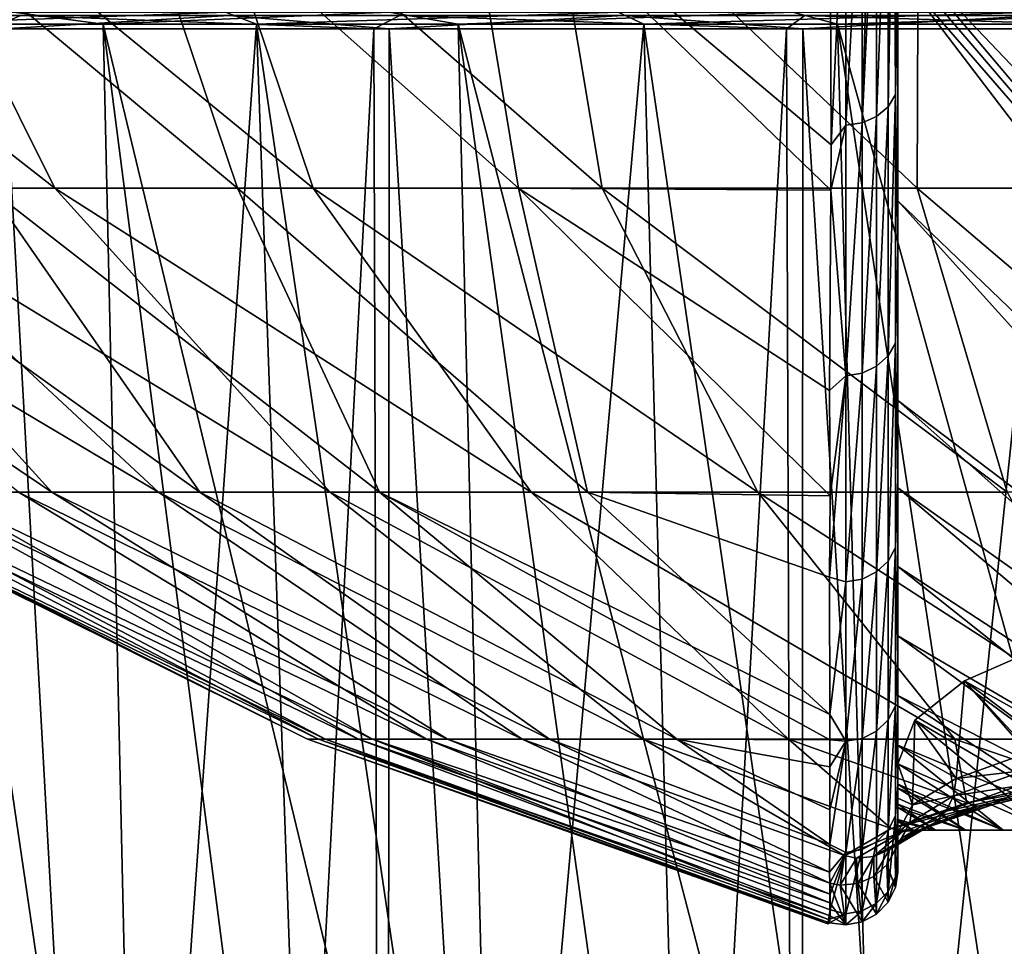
# Model space of a CAD drawing. Header units: metres. Extents: x -134 to 34, y -216 to -20.
# Tile 37 of 72: x -11.94 to -6.4, y -69.06 to -63.85. Entities that reach past the tile are written whole.
import ezdxf

# ---------------------------------------------------------------- set-up
doc = ezdxf.new("R2010")
doc.units = ezdxf.units.M
doc.layers.add('solid_ORA_A175_SW0003', color=7, linetype='CONTINUOUS')

msp = doc.modelspace()

# ---------------------------------------------------------------- linework, layer by layer
at = {"layer": 'solid_ORA_A175_SW0003'}
for points in [[(-7.0237, -62.655807, 16.482546), (-7.055512, -62.702789, 16.515497), (-7.055495, -64.33699, 14.396692)], [(-7.055495, -64.33699, 14.396692), (-7.014197, -64.268974, 14.349749), (-7.0237, -62.655807, 16.482546)], [(-7.0237, -62.655807, 16.482546), (-7.014197, -64.268974, 14.349749), (-7.010749, -63.421246, 15.487298)], [(-7.120139, -62.753742, 16.557852), (-7.119978, -64.391426, 14.434272), (-7.055512, -62.702789, 16.515497)], [(-7.119978, -64.391426, 14.434272), (-7.055495, -64.33699, 14.396692), (-7.055512, -62.702789, 16.515497)], [(-14.307059, -62.789284, -11.173429), (-11.741723, -64.794548, -10.499336), (-12.998769, -64.794548, -8.896543)], [(-14.307059, -62.789284, -11.173429), (-12.741817, -62.789284, -12.929426), (-11.741723, -64.794548, -10.499336)], [(-13.121847, -62.789284, 12.551381), (-12.11509, -64.794548, 10.074076), (-10.714491, -64.794548, 11.553072)], [(-11.389421, -62.789284, 14.142608), (-13.121847, -62.789284, 12.551381), (-10.714491, -64.794548, 11.553072)], [(-12.741817, -62.789284, -12.929426), (-10.288382, -64.794548, -11.926539), (-11.741723, -64.794548, -10.499336)], [(-12.741817, -62.789284, -12.929426), (-10.962674, -62.789284, -14.468307), (-10.288382, -64.794548, -11.926539)], [(-11.389421, -62.789284, 14.142608), (-10.714491, -64.794548, 11.553072), (-9.134768, -64.794548, 12.838991)], [(-9.465904, -62.789288, 15.496429), (-11.389421, -62.789284, 14.142608), (-9.134768, -64.794548, 12.838991)], [(-10.962674, -62.789284, -14.468307), (-8.663041, -64.794548, -13.154292), (-10.288382, -64.794548, -11.926539)], [(-10.962674, -62.789284, -14.468307), (-8.999496, -62.789284, -15.764238), (-8.663041, -64.794548, -13.154292)], [(-9.465904, -62.789288, 15.496429), (-9.134768, -64.794548, 12.838991), (-7.378462, -64.806908, 13.904083)], [(-7.37557, -64.551979, 14.288973), (-9.465904, -62.789288, 15.496429), (-7.378462, -64.806908, 13.904083)], [(-7.37557, -64.551979, 14.288973), (-7.383276, -62.789288, 16.590307), (-9.465904, -62.789288, 15.496429)], [(-8.999496, -62.789284, -15.764238), (-6.892873, -64.794548, -14.16207), (-8.663041, -64.794548, -13.154292)], [(-8.999496, -62.789284, -15.764238), (-6.885241, -62.789284, -16.795465), (-6.892873, -64.794548, -14.16207)], [(-7.293203, -62.800541, 16.595146), (-7.383276, -62.789288, 16.590307), (-7.37557, -64.551979, 14.288973)], [(-7.293203, -62.800541, 16.595146), (-7.292424, -64.440742, 14.468312), (-7.201548, -62.785744, 16.587023)], [(-7.292424, -64.440742, 14.468312), (-7.201532, -64.427147, 14.458924), (-7.201548, -62.785744, 16.587023)], [(-7.155032, -62.769802, 16.573757), (-7.201548, -62.785744, 16.587023), (-7.201532, -64.427147, 14.458924)], [(-7.201532, -64.427147, 14.458924), (-7.119978, -64.391426, 14.434272), (-7.120139, -62.753742, 16.557852)], [(-7.155032, -62.769802, 16.573757), (-7.201532, -64.427147, 14.458924), (-7.120139, -62.753742, 16.557852)], [(-6.885241, -62.789284, -16.795465), (-5.007471, -64.794548, -14.933024), (-6.892873, -64.794548, -14.16207)], [(-6.885241, -62.789284, -16.795465), (-4.6554, -62.789284, -17.544678), (-5.007471, -64.794548, -14.933024)], [(-7.293203, -62.800541, 16.595146), (-7.37557, -64.551979, 14.288973), (-7.292424, -64.440742, 14.468312)], [(-7.014197, -64.268974, 14.349749), (-7.002683, -63.49736, 15.323824), (-7.010749, -63.421246, 15.487298)], [(-2.802361, -68.405937, 6.453541), (-7.010749, -63.421246, 15.487298), (-7.002683, -63.49736, 15.323824)], [(-2.261648, -68.405937, 6.661564), (-7.010749, -63.421246, 15.487298), (-2.802361, -68.405937, 6.453541)], [(-5.082815, -63.421246, 16.222752), (-7.010749, -63.421246, 15.487298), (-2.261648, -68.405937, 6.661564)], [(-7.014197, -64.268974, 14.349749), (-7.000001, -63.573612, 15.157318), (-7.002683, -63.49736, 15.323824)], [(-2.802361, -68.405937, 6.453541), (-7.002683, -63.49736, 15.323824), (-7.000001, -63.573612, 15.157318)], [(-7.014197, -64.268974, 14.349749), (-7.000001, -65.142258, 12.814449), (-7.000001, -63.573612, 15.157318)], [(-7.000001, -64.865707, 12.25652), (-7.000001, -63.573612, 15.157318), (-7.000001, -65.142258, 12.814449)], [(-2.802361, -68.405937, 6.453541), (-7.000001, -63.573612, 15.157318), (-3.31743, -68.405937, 6.205564)], [(-7.000001, -64.865707, 12.25652), (-3.31743, -68.405937, 6.205564), (-7.000001, -63.573612, 15.157318)], [(-13.885032, -63.823463, -15.060948), (-11.933757, -63.823463, -16.649675), (-12.11266, -63.899998, -16.538853)], [(-11.973673, -63.804691, -15.792284), (-13.30675, -63.872162, -14.656573), (-11.471168, -63.872162, -16.133724)], [(-10.761341, -63.823463, 17.430418), (-12.817184, -63.823463, 15.979542), (-12.03381, -63.900002, 16.596306)], [(-12.81447, -63.804695, 15.118008), (-10.782484, -63.804695, 16.628374), (-12.618497, -63.872166, 15.253131)], [(-10.782484, -63.804695, 16.628374), (-10.607271, -63.872166, 16.714373), (-12.618497, -63.872166, 15.253131)], [(-11.933757, -63.823463, -16.649675), (-9.947694, -63.899998, -17.924665), (-12.11266, -63.899998, -16.538853)], [(-10.761341, -63.823463, 17.430418), (-12.03381, -63.900002, 16.596306), (-9.862271, -63.900002, 17.971796)], [(-9.862585, -63.804691, -17.189953), (-11.973673, -63.804691, -15.792284), (-11.471168, -63.872162, -16.133724)], [(-11.933757, -63.823463, -16.649675), (-9.80242, -63.823463, -17.987186), (-9.947694, -63.899998, -17.924665)], [(-9.862585, -63.804691, -17.189953), (-11.471168, -63.872162, -16.133724), (-9.473087, -63.872162, -17.38233)], [(-10.782484, -63.804695, 16.628374), (-8.574522, -63.804695, 17.867353), (-10.607271, -63.872166, 16.714373)], [(-8.543126, -63.823463, 18.618296), (-10.761341, -63.823463, 17.430418), (-9.862271, -63.900002, 17.971796)], [(-8.574522, -63.804695, 17.867353), (-8.428762, -63.872166, 17.912018), (-10.607271, -63.872166, 16.714373)], [(-9.80242, -63.823463, -17.987186), (-7.626321, -63.899998, -19.028648), (-9.947694, -63.899998, -17.924665)], [(-7.590534, -63.804691, -18.307072), (-9.862585, -63.804691, -17.189953), (-9.473087, -63.872162, -17.38233)], [(-8.543126, -63.823463, 18.618296), (-9.862271, -63.900002, 17.971796), (-7.53567, -63.900002, 19.06472)], [(-9.80242, -63.823463, -17.987186), (-7.523178, -63.823463, -19.053295), (-7.626321, -63.899998, -19.028648)], [(-7.590534, -63.804691, -18.307072), (-9.473087, -63.872162, -17.38233), (-7.340814, -63.872166, -18.384701)], [(-8.574522, -63.804695, 17.867353), (-6.226618, -63.804695, 18.814728), (-8.428762, -63.872166, 17.912018)], [(-6.196008, -63.823463, 19.525249), (-8.543126, -63.823463, 18.618296), (-7.53567, -63.900002, 19.06472)], [(-6.226618, -63.804695, 18.814728), (-6.117328, -63.872166, 18.827181), (-8.428762, -63.872166, 17.912018)], [(-7.523178, -63.823463, -19.053295), (-5.18504, -63.899998, -19.833447), (-7.626321, -63.899998, -19.028648)], [(-5.194601, -63.804691, -19.125406), (-7.590534, -63.804691, -18.307072), (-7.340814, -63.872166, -18.384701)], [(-6.196008, -63.823463, 19.525249), (-7.53567, -63.900002, 19.06472), (-5.090587, -63.900002, 19.857889)], [(-7.523178, -63.823463, -19.053295), (-5.130423, -63.823463, -19.831919), (-5.18504, -63.899998, -19.833447)], [(-5.194601, -63.804691, -19.125406), (-7.340814, -63.872166, -18.384701), (-5.104552, -63.872166, -19.126638)], [(-13.30675, -63.872162, -14.656573), (-12.196963, -73.094208, -13.909268), (-11.261705, -73.094208, -14.677323)], [(-11.471168, -63.872162, -16.133724), (-13.30675, -63.872162, -14.656573), (-11.261705, -73.094208, -14.677323)], [(-12.618497, -63.872166, 15.253131), (-11.261708, -73.094215, 14.677311), (-12.196965, -73.094215, 13.909255)], [(-12.618497, -63.872166, 15.253131), (-10.607271, -63.872166, 16.714373), (-11.261708, -73.094215, 14.677311)], [(-12.008448, -102.699997, -16.614679), (-12.11266, -63.899998, -16.538853), (-9.947694, -63.899998, -17.924665)], [(-12.059881, -102.699997, 16.577368), (-9.884863, -102.699997, 17.959379), (-12.03381, -63.900002, 16.596306)], [(-9.884863, -102.699997, 17.959379), (-9.862271, -63.900002, 17.971796), (-12.03381, -63.900002, 16.596306)], [(-9.829157, -102.699997, -17.989943), (-12.008448, -102.699997, -16.614679), (-9.947694, -63.899998, -17.924665)], [(-11.471168, -63.872162, -16.133724), (-10.279349, -73.094208, -15.38087), (-9.248708, -73.094208, -16.021759)], [(-9.473087, -63.872162, -17.38233), (-11.471168, -63.872162, -16.133724), (-9.248708, -73.094208, -16.021759)], [(-11.471168, -63.872162, -16.133724), (-11.261705, -73.094208, -14.677323), (-10.279349, -73.094208, -15.38087)], [(-10.607271, -63.872166, 16.714373), (-10.279352, -73.094215, 15.380857), (-11.261708, -73.094215, 14.677311)], [(-10.607271, -63.872166, 16.714373), (-9.248711, -73.094215, 16.021748), (-10.279352, -73.094215, 15.380857)], [(-10.607271, -63.872166, 16.714373), (-8.428762, -63.872166, 17.912018), (-9.248711, -73.094215, 16.021748)], [(-9.829157, -102.699997, -17.989943), (-9.947694, -63.899998, -17.924665), (-7.626321, -63.899998, -19.028648)], [(-9.884863, -102.699997, 17.959379), (-7.553648, -102.700005, 19.057602), (-9.862271, -63.900002, 17.971796)], [(-7.553648, -102.700005, 19.057602), (-7.53567, -63.900002, 19.06472), (-9.862271, -63.900002, 17.971796)], [(-7.494549, -102.699997, -19.080935), (-9.829157, -102.699997, -17.989943), (-7.626321, -63.899998, -19.028648)], [(-9.473087, -63.872162, -17.38233), (-8.182776, -73.094208, -16.591934), (-7.080534, -73.094208, -17.090923)], [(-7.340814, -63.872166, -18.384701), (-9.473087, -63.872162, -17.38233), (-7.080534, -73.094208, -17.090923)], [(-9.473087, -63.872162, -17.38233), (-9.248708, -73.094208, -16.021759), (-8.182776, -73.094208, -16.591934)], [(-8.428762, -63.872166, 17.912018), (-8.18278, -73.094215, 16.591921), (-9.248711, -73.094215, 16.021748)], [(-8.428762, -63.872166, 17.912018), (-7.080537, -73.094215, 17.09091), (-8.18278, -73.094215, 16.591921)], [(-8.428762, -63.872166, 17.912018), (-6.117328, -63.872166, 18.827181), (-7.080537, -73.094215, 17.09091)], [(-7.494549, -102.699997, -19.080935), (-7.626321, -63.899998, -19.028648), (-5.18504, -63.899998, -19.833447)], [(-7.553648, -102.700005, 19.057602), (-5.103072, -102.700005, 19.854683), (-7.53567, -63.900002, 19.06472)], [(-5.103072, -102.700005, 19.854683), (-5.090587, -63.900002, 19.857889), (-7.53567, -63.900002, 19.06472)], [(-5.041515, -102.699997, -19.870417), (-7.494549, -102.699997, -19.080935), (-5.18504, -63.899998, -19.833447)], [(-7.340814, -63.872166, -18.384701), (-5.944752, -73.094208, -17.518513), (-4.789158, -73.094208, -17.869316)], [(-5.104552, -63.872166, -19.126638), (-7.340814, -63.872166, -18.384701), (-4.789158, -73.094208, -17.869316)], [(-7.340814, -63.872166, -18.384701), (-7.080534, -73.094208, -17.090923), (-5.944752, -73.094208, -17.518513)], [(-6.117328, -63.872166, 18.827181), (-5.944756, -73.094215, 17.518501), (-7.080537, -73.094215, 17.09091)], [(-7.055495, -65.738754, 12.117133), (-7.014197, -65.666176, 12.077624), (-7.014197, -64.268974, 14.349749)], [(-7.055495, -64.33699, 14.396692), (-7.055495, -65.738754, 12.117133), (-7.014197, -64.268974, 14.349749)], [(-7.014197, -64.268974, 14.349749), (-7.014197, -65.666176, 12.077624), (-7.000001, -65.142258, 12.814449)], [(-7.119978, -65.79686, 12.148762), (-7.055495, -65.738754, 12.117133), (-7.055495, -64.33699, 14.396692)], [(-7.119978, -64.391426, 14.434272), (-7.119978, -65.79686, 12.148762), (-7.055495, -64.33699, 14.396692)], [(-7.201532, -65.834976, 12.16951), (-7.119978, -65.79686, 12.148762), (-7.119978, -64.391426, 14.434272)], [(-7.201532, -64.427147, 14.458924), (-7.201532, -65.834976, 12.16951), (-7.119978, -64.391426, 14.434272)], [(-7.292424, -64.440742, 14.468312), (-7.37557, -64.551979, 14.288973), (-7.378462, -64.806908, 13.904083)], [(-7.292424, -64.440742, 14.468312), (-7.378462, -64.806908, 13.904083), (-7.292424, -65.849487, 12.17741)], [(-7.292424, -65.849487, 12.17741), (-7.201532, -65.834976, 12.16951), (-7.201532, -64.427147, 14.458924)], [(-7.292424, -64.440742, 14.468312), (-7.292424, -65.849487, 12.17741), (-7.201532, -64.427147, 14.458924)], [(-14.288647, -64.794548, 6.638565), (-12.404725, -66.504333, 4.307042), (-11.759899, -66.504333, 5.843322)], [(-13.313152, -64.794548, 8.426726), (-14.288647, -64.794548, 6.638565), (-11.759899, -66.504333, 5.843322)], [(-14.038504, -64.794548, -7.144953), (-11.159456, -66.504333, -6.914334), (-11.945723, -66.504333, -5.445409)], [(-14.038504, -64.794548, -7.144953), (-12.998769, -64.794548, -8.896543), (-11.159456, -66.504333, -6.914334)], [(-13.313152, -64.794548, 8.426726), (-11.759899, -66.504333, 5.843322), (-10.925711, -66.504333, 7.285573)], [(-12.11509, -64.794548, 10.074076), (-13.313152, -64.794548, 8.426726), (-10.925711, -66.504333, 7.285573)], [(-12.998769, -64.794548, -8.896543), (-10.193496, -66.504333, -8.271861), (-11.159456, -66.504333, -6.914334)], [(-12.998769, -64.794548, -8.896543), (-11.741723, -64.794548, -10.499336), (-10.193496, -66.504333, -8.271861)], [(-12.11509, -64.794548, 10.074076), (-10.925711, -66.504333, 7.285573), (-9.915593, -66.504333, 8.61057)], [(-10.714491, -64.794548, 11.553072), (-12.11509, -64.794548, 10.074076), (-9.915593, -66.504333, 8.61057)], [(-11.741723, -64.794548, -10.499336), (-9.063396, -66.504333, -9.496129), (-10.193496, -66.504333, -8.271861)], [(-11.741723, -64.794548, -10.499336), (-10.288382, -64.794548, -11.926539), (-9.063396, -66.504333, -9.496129)], [(-10.714491, -64.794548, 11.553072), (-9.915593, -66.504333, 8.61057), (-8.745811, -66.504333, 9.79698)], [(-9.134768, -64.794548, 12.838991), (-10.714491, -64.794548, 11.553072), (-8.745811, -66.504333, 9.79698)], [(-10.288382, -64.794548, -11.926539), (-7.787355, -66.504333, -10.567425), (-9.063396, -66.504333, -9.496129)], [(-10.288382, -64.794548, -11.926539), (-8.663041, -64.794548, -13.154292), (-7.787355, -66.504333, -10.567425)], [(-9.134768, -64.794548, 12.838991), (-8.745811, -66.504333, 9.79698), (-7.380762, -66.524719, 10.819585)], [(-7.384402, -65.932503, 11.998173), (-9.134768, -64.794548, 12.838991), (-7.380762, -66.524719, 10.819585)], [(-7.384402, -65.932503, 11.998173), (-7.378462, -64.806908, 13.904083), (-9.134768, -64.794548, 12.838991)], [(-8.663041, -64.794548, -13.154292), (-6.385919, -66.504333, -11.468498), (-7.787355, -66.504333, -10.567425)], [(-8.663041, -64.794548, -13.154292), (-6.892873, -64.794548, -14.16207), (-6.385919, -66.504333, -11.468498)], [(-7.292424, -65.849487, 12.17741), (-7.378462, -64.806908, 13.904083), (-7.384402, -65.932503, 11.998173)], [(-6.892873, -64.794548, -14.16207), (-4.881655, -66.504333, -12.184841), (-6.385919, -66.504333, -11.468498)], [(-6.892873, -64.794548, -14.16207), (-5.007471, -64.794548, -14.933024), (-4.881655, -66.504333, -12.184841)], [(-7.000001, -64.865707, 12.25652), (-7.000001, -65.142258, 12.814449), (-7.000001, -66.429916, 10.333642)], [(-7.000001, -64.865707, 12.25652), (-7.000001, -66.429916, 10.333642), (-7.000001, -65.988426, 9.586326)], [(-7.000001, -64.865707, 12.25652), (-3.809578, -68.405937, 5.91477), (-3.31743, -68.405937, 6.205564)], [(-7.000001, -64.865707, 12.25652), (-7.000001, -65.988426, 9.586326), (-3.809578, -68.405937, 5.91477)], [(-7.014197, -65.666176, 12.077624), (-7.000001, -66.429916, 10.333642), (-7.000001, -65.142258, 12.814449)], [(-7.055495, -66.892273, 9.702439), (-7.014197, -66.815933, 9.670806), (-7.014197, -65.666176, 12.077624)], [(-7.055495, -65.738754, 12.117133), (-7.055495, -66.892273, 9.702439), (-7.014197, -65.666176, 12.077624)], [(-7.014197, -65.666176, 12.077624), (-7.014197, -66.815933, 9.670806), (-7.000001, -66.429916, 10.333642)], [(-7.119978, -66.953392, 9.727762), (-7.055495, -66.892273, 9.702439), (-7.055495, -65.738754, 12.117133)], [(-7.119978, -65.79686, 12.148762), (-7.119978, -66.953392, 9.727762), (-7.055495, -65.738754, 12.117133)], [(-7.292424, -67.008743, 9.7507), (-7.201532, -66.993477, 9.744374), (-7.201532, -65.834976, 12.16951)], [(-7.292424, -65.849487, 12.17741), (-7.292424, -67.008743, 9.7507), (-7.201532, -65.834976, 12.16951)], [(-7.201532, -66.993477, 9.744374), (-7.119978, -66.953392, 9.727762), (-7.119978, -65.79686, 12.148762)], [(-7.201532, -65.834976, 12.16951), (-7.201532, -66.993477, 9.744374), (-7.119978, -65.79686, 12.148762)], [(-7.292424, -65.849487, 12.17741), (-7.380762, -66.524719, 10.819585), (-7.385678, -66.983025, 9.780335)], [(-7.292424, -65.849487, 12.17741), (-7.385678, -66.983025, 9.780335), (-7.292424, -67.008743, 9.7507)], [(-7.292424, -65.849487, 12.17741), (-7.384402, -65.932503, 11.998173), (-7.380762, -66.524719, 10.819585)], [(-7.000001, -65.988426, 9.586326), (-7.000001, -66.429916, 10.333642), (-7.000001, -67.439606, 7.706716)], [(-7.000001, -65.988426, 9.586326), (-7.000001, -67.439606, 7.706716), (-7.000001, -66.479729, 8.336164)], [(-7.000001, -65.988426, 9.586326), (-4.282701, -68.405937, 5.580477), (-3.809578, -68.405937, 5.91477)], [(-7.000001, -65.988426, 9.586326), (-7.000001, -66.479729, 8.336164), (-4.282701, -68.405937, 5.580477)], [(-7.014197, -66.815933, 9.670806), (-7.000001, -67.439606, 7.706716), (-7.000001, -66.429916, 10.333642)], [(-10.259482, -67.892609, -1.135529), (-13.115397, -66.504333, -0.613433), (-12.931632, -66.504333, -2.269388)], [(-10.321322, -67.892609, 0.163431), (-13.087976, -66.504333, 1.052461), (-13.115397, -66.504333, -0.613433)], [(-10.259482, -67.892609, -1.135529), (-10.321322, -67.892609, 0.163431), (-13.115397, -66.504333, -0.613433)], [(-10.219354, -67.892609, 1.459858), (-12.849806, -66.504333, 2.701471), (-13.087976, -66.504333, 1.052461)], [(-10.321322, -67.892609, 0.163431), (-10.219354, -67.892609, 1.459858), (-13.087976, -66.504333, 1.052461)], [(-10.034816, -67.892609, -2.416406), (-12.931632, -66.504333, -2.269388), (-12.539636, -66.504333, -3.888739)], [(-10.034816, -67.892609, -2.416406), (-10.259482, -67.892609, -1.135529), (-12.931632, -66.504333, -2.269388)], [(-9.955195, -67.892609, 2.733177), (-12.404725, -66.504333, 4.307042), (-12.849806, -66.504333, 2.701471)], [(-10.219354, -67.892609, 1.459858), (-9.955195, -67.892609, 2.733177), (-12.849806, -66.504333, 2.701471)], [(-9.650888, -67.892609, -3.658872), (-12.539636, -66.504333, -3.888739), (-11.945723, -66.504333, -5.445409)], [(-9.650888, -67.892609, -3.658872), (-10.034816, -67.892609, -2.416406), (-12.539636, -66.504333, -3.888739)], [(-9.533039, -67.892609, 3.96318), (-11.759899, -66.504333, 5.843322), (-12.404725, -66.504333, 4.307042)], [(-9.955195, -67.892609, 2.733177), (-9.533039, -67.892609, 3.96318), (-12.404725, -66.504333, 4.307042)], [(-9.113793, -67.892609, -4.843207), (-11.945723, -66.504333, -5.445409), (-11.159456, -66.504333, -6.914334)], [(-9.113793, -67.892609, -4.843207), (-9.650888, -67.892609, -3.658872), (-11.945723, -66.504333, -5.445409)], [(-8.959586, -67.892609, 5.130344), (-10.925711, -66.504333, 7.285573), (-11.759899, -66.504333, 5.843322)], [(-9.533039, -67.892609, 3.96318), (-8.959586, -67.892609, 5.130344), (-11.759899, -66.504333, 5.843322)], [(-8.432054, -67.892609, -5.950615), (-11.159456, -66.504333, -6.914334), (-10.193496, -66.504333, -8.271861)], [(-8.432054, -67.892609, -5.950615), (-9.113793, -67.892609, -4.843207), (-11.159456, -66.504333, -6.914334)], [(-8.243937, -67.892609, 6.216146), (-9.915593, -66.504333, 8.61057), (-10.925711, -66.504333, 7.285573)], [(-8.959586, -67.892609, 5.130344), (-8.243937, -67.892609, 6.216146), (-10.925711, -66.504333, 7.285573)], [(-7.616491, -67.892609, -6.963521), (-10.193496, -66.504333, -8.271861), (-9.063396, -66.504333, -9.496129)], [(-7.616491, -67.892609, -6.963521), (-8.432054, -67.892609, -5.950615), (-10.193496, -66.504333, -8.271861)], [(-7.383578, -67.75518, 7.667225), (-8.745811, -66.504333, 9.79698), (-9.915593, -66.504333, 8.61057)], [(-7.383372, -67.897301, 7.201894), (-7.383578, -67.75518, 7.667225), (-9.915593, -66.504333, 8.61057)], [(-8.243937, -67.892609, 6.216146), (-7.383372, -67.897301, 7.201894), (-9.915593, -66.504333, 8.61057)], [(-6.680048, -67.892609, -7.865849), (-9.063396, -66.504333, -9.496129), (-7.787355, -66.504333, -10.567425)], [(-6.680048, -67.892609, -7.865849), (-7.616491, -67.892609, -6.963521), (-9.063396, -66.504333, -9.496129)], [(-7.385678, -66.983025, 9.780335), (-7.380762, -66.524719, 10.819585), (-8.745811, -66.504333, 9.79698)], [(-7.383578, -67.75518, 7.667225), (-7.385678, -66.983025, 9.780335), (-8.745811, -66.504333, 9.79698)], [(-5.637586, -67.892609, -8.643278), (-7.787355, -66.504333, -10.567425), (-6.385919, -66.504333, -11.468498)], [(-5.637586, -67.892609, -8.643278), (-6.680048, -67.892609, -7.865849), (-7.787355, -66.504333, -10.567425)], [(-7.000001, -66.479729, 8.336164), (-7.000001, -67.439606, 7.706716), (-7.000001, -66.922272, 7.144772)], [(-7.000001, -66.479729, 8.336164), (-4.727751, -68.405937, 5.209636), (-4.282701, -68.405937, 5.580477)], [(-7.000001, -66.479729, 8.336164), (-7.000001, -66.922272, 7.144772), (-4.727751, -68.405937, 5.209636)], [(-7.055495, -67.784668, 7.179547), (-7.014197, -67.705414, 7.156143), (-7.014197, -66.815933, 9.670806)], [(-7.055495, -66.892273, 9.702439), (-7.055495, -67.784668, 7.179547), (-7.014197, -66.815933, 9.670806)], [(-7.014197, -66.815933, 9.670806), (-7.014197, -67.705414, 7.156143), (-7.000001, -67.439606, 7.706716)], [(-7.119978, -67.848114, 7.198283), (-7.055495, -67.784668, 7.179547), (-7.055495, -66.892273, 9.702439)], [(-7.119978, -66.953392, 9.727762), (-7.119978, -67.848114, 7.198283), (-7.055495, -66.892273, 9.702439)], [(-7.000001, -66.922272, 7.144772), (-7.000001, -67.439606, 7.706716), (-7.000001, -68.147804, 4.994219)], [(-7.000001, -66.922272, 7.144772), (-7.000001, -68.147804, 4.994219), (-7.000001, -67.312691, 6.004176)], [(-7.000001, -66.922272, 7.144772), (-5.135683, -68.405937, 4.809198), (-4.727751, -68.405937, 5.209636)], [(-7.000001, -66.922272, 7.144772), (-7.000001, -67.312691, 6.004176), (-5.135683, -68.405937, 4.809198)], [(-7.292424, -67.008743, 9.7507), (-7.385678, -66.983025, 9.780335), (-7.383578, -67.75518, 7.667225)], [(-7.292424, -67.905579, 7.215254), (-7.201532, -67.889732, 7.210574), (-7.201532, -66.993477, 9.744374)], [(-7.292424, -67.008743, 9.7507), (-7.292424, -67.905579, 7.215254), (-7.201532, -66.993477, 9.744374)], [(-7.201532, -67.889732, 7.210574), (-7.119978, -67.848114, 7.198283), (-7.119978, -66.953392, 9.727762)], [(-7.201532, -66.993477, 9.744374), (-7.201532, -67.889732, 7.210574), (-7.119978, -66.953392, 9.727762)], [(-7.292424, -67.008743, 9.7507), (-7.383578, -67.75518, 7.667225), (-7.292424, -67.905579, 7.215254)], [(-7.000001, -67.312691, 6.004176), (-7.000001, -68.147804, 4.994219), (-7.000001, -67.647224, 4.91655)], [(-7.000001, -67.312691, 6.004176), (-5.508159, -68.405937, 4.375578), (-5.135683, -68.405937, 4.809198)], [(-7.000001, -67.312691, 6.004176), (-7.000001, -67.647224, 4.91655), (-5.508159, -68.405937, 4.375578)], [(-6.269193, -67.970665, -6.510192), (-6.169029, -67.365379, -6.704188), (-6.625453, -67.565407, -5.655221)], [(-5.135683, -68.405937, -4.801505), (-6.625453, -67.565407, -5.655221), (-6.169029, -67.365379, -6.704188)], [(-7.014197, -67.705414, 7.156143), (-7.000001, -68.147804, 4.994219), (-7.000001, -67.439606, 7.706716)], [(-6.671896, -68.114403, -5.51413), (-6.625453, -67.565407, -5.655221), (-6.905468, -67.787086, -4.54268)], [(-5.848645, -68.405937, -3.899188), (-6.905468, -67.787086, -4.54268), (-6.625453, -67.565407, -5.655221)], [(-6.671896, -68.114403, -5.51413), (-6.269193, -67.970665, -6.510192), (-6.625453, -67.565407, -5.655221)], [(-5.508159, -68.405937, -4.367885), (-5.848645, -68.405937, -3.899188), (-6.625453, -67.565407, -5.655221)], [(-5.135683, -68.405937, -4.801505), (-5.508159, -68.405937, -4.367885), (-6.625453, -67.565407, -5.655221)], [(-7.000001, -67.647224, 4.91655), (-7.000001, -68.147804, 4.994219), (-7.000001, -68.551216, 2.208767)], [(-7.000001, -67.647224, 4.91655), (-7.000001, -68.551216, 2.208767), (-7.000001, -67.926605, 3.873417)], [(-7.000001, -67.647224, 4.91655), (-5.848645, -68.405937, 3.906881), (-5.508159, -68.405937, 4.375578)], [(-7.000001, -67.647224, 4.91655), (-7.000001, -67.926605, 3.873417), (-5.848645, -68.405937, 3.906881)], [(-7.055495, -68.405983, 4.576603), (-7.014197, -68.324699, 4.561689), (-7.014197, -67.705414, 7.156143)], [(-7.055495, -67.784668, 7.179547), (-7.055495, -68.405983, 4.576603), (-7.014197, -67.705414, 7.156143)], [(-7.014197, -67.705414, 7.156143), (-7.014197, -68.324699, 4.561689), (-7.000001, -68.147804, 4.994219)], [(-7.292424, -67.905579, 7.215254), (-7.383578, -67.75518, 7.667225), (-7.383372, -67.897301, 7.201894)], [(-7.119978, -68.471046, 4.588543), (-7.055495, -68.405983, 4.576603), (-7.055495, -67.784668, 7.179547)], [(-7.119978, -67.848114, 7.198283), (-7.119978, -68.471046, 4.588543), (-7.055495, -67.784668, 7.179547)], [(-6.917463, -68.262764, -4.467937), (-6.905468, -67.787086, -4.54268), (-7.000001, -68.031326, -3.396153)], [(-6.150802, -68.405937, -3.404901), (-7.000001, -68.031326, -3.396153), (-6.905468, -67.787086, -4.54268)], [(-6.917463, -68.262764, -4.467937), (-6.671896, -68.114403, -5.51413), (-6.905468, -67.787086, -4.54268)], [(-5.848645, -68.405937, -3.899188), (-6.150802, -68.405937, -3.404901), (-6.905468, -67.787086, -4.54268)], [(-7.39404, -68.932457, 0.211265), (-10.219354, -67.892609, 1.459858), (-10.321322, -67.892609, 0.163431)], [(-7.384562, -68.925865, -0.716323), (-10.321322, -67.892609, 0.163431), (-10.259482, -67.892609, -1.135529)], [(-7.384562, -68.925865, -0.716323), (-7.39404, -68.932457, 0.211265), (-10.321322, -67.892609, 0.163431)], [(-7.381112, -68.886353, -1.601923), (-10.259482, -67.892609, -1.135529), (-10.034816, -67.892609, -2.416406)], [(-7.381112, -68.886353, -1.601923), (-7.384562, -68.925865, -0.716323), (-10.259482, -67.892609, -1.135529)], [(-7.391458, -68.907806, 1.15934), (-9.955195, -67.892609, 2.733177), (-10.219354, -67.892609, 1.459858)], [(-7.39404, -68.932457, 0.211265), (-7.391458, -68.907806, 1.15934), (-10.219354, -67.892609, 1.459858)], [(-7.382699, -68.813065, -2.500714), (-10.034816, -67.892609, -2.416406), (-9.650888, -67.892609, -3.658872)], [(-7.382699, -68.813065, -2.500714), (-7.381112, -68.886353, -1.601923), (-10.034816, -67.892609, -2.416406)], [(-7.381721, -68.764854, 2.957972), (-9.533039, -67.892609, 3.96318), (-9.955195, -67.892609, 2.733177)], [(-7.381673, -68.853172, 2.066558), (-7.381721, -68.764854, 2.957972), (-9.955195, -67.892609, 2.733177)], [(-7.391458, -68.907806, 1.15934), (-7.381673, -68.853172, 2.066558), (-9.955195, -67.892609, 2.733177)], [(-7.383589, -68.702934, -3.435085), (-9.650888, -67.892609, -3.658872), (-9.113793, -67.892609, -4.843207)], [(-7.383589, -68.702934, -3.435085), (-7.382699, -68.813065, -2.500714), (-9.650888, -67.892609, -3.658872)], [(-7.384312, -68.64222, 3.860533), (-8.959586, -67.892609, 5.130344), (-9.533039, -67.892609, 3.96318)], [(-7.381721, -68.764854, 2.957972), (-7.384312, -68.64222, 3.860533), (-9.533039, -67.892609, 3.96318)], [(-7.300979, -68.547562, -4.562452), (-9.113793, -67.892609, -4.843207), (-8.432054, -67.892609, -5.950615)], [(-7.300979, -68.547562, -4.562452), (-7.383589, -68.702934, -3.435085), (-9.113793, -67.892609, -4.843207)], [(-7.382439, -68.485634, 4.774091), (-8.243937, -67.892609, 6.216146), (-8.959586, -67.892609, 5.130344)], [(-7.384312, -68.64222, 3.860533), (-7.382439, -68.485634, 4.774091), (-8.959586, -67.892609, 5.130344)], [(-7.038121, -68.396675, -5.667181), (-8.432054, -67.892609, -5.950615), (-7.616491, -67.892609, -6.963521)], [(-7.038121, -68.396675, -5.667181), (-7.300979, -68.547562, -4.562452), (-8.432054, -67.892609, -5.950615)], [(-7.383999, -68.048965, 6.665292), (-7.383372, -67.897301, 7.201894), (-8.243937, -67.892609, 6.216146)], [(-7.382531, -68.290039, 5.704328), (-7.383999, -68.048965, 6.665292), (-8.243937, -67.892609, 6.216146)], [(-7.382439, -68.485634, 4.774091), (-7.382531, -68.290039, 5.704328), (-8.243937, -67.892609, 6.216146)], [(-6.613087, -68.251305, -6.71809), (-7.616491, -67.892609, -6.963521), (-6.680048, -67.892609, -7.865849)], [(-6.613087, -68.251305, -6.71809), (-7.038121, -68.396675, -5.667181), (-7.616491, -67.892609, -6.963521)], [(-7.292424, -68.529984, 4.599358), (-7.201532, -68.513733, 4.596375), (-7.201532, -67.889732, 7.210574)], [(-7.292424, -67.905579, 7.215254), (-7.292424, -68.529984, 4.599358), (-7.201532, -67.889732, 7.210574)], [(-7.201532, -68.513733, 4.596375), (-7.119978, -68.471046, 4.588543), (-7.119978, -67.848114, 7.198283)], [(-7.201532, -67.889732, 7.210574), (-7.201532, -68.513733, 4.596375), (-7.119978, -67.848114, 7.198283)], [(-6.033842, -68.115753, -7.690675), (-6.680048, -67.892609, -7.865849), (-5.637586, -67.892609, -8.643278)], [(-6.033842, -68.115753, -7.690675), (-6.613087, -68.251305, -6.71809), (-6.680048, -67.892609, -7.865849)], [(-7.292424, -67.905579, 7.215254), (-7.383372, -67.897301, 7.201894), (-7.383999, -68.048965, 6.665292)], [(-7.292424, -67.905579, 7.215254), (-7.383999, -68.048965, 6.665292), (-7.382531, -68.290039, 5.704328)], [(-7.292424, -67.905579, 7.215254), (-7.382531, -68.290039, 5.704328), (-7.382439, -68.485634, 4.774091)], [(-7.292424, -67.905579, 7.215254), (-7.382439, -68.485634, 4.774091), (-7.292424, -68.529984, 4.599358)], [(-7.000001, -67.926605, 3.873417), (-7.000001, -68.551216, 2.208767), (-7.000001, -68.146042, 2.819132)], [(-7.000001, -67.926605, 3.873417), (-6.408289, -68.405937, 2.902203), (-6.150802, -68.405937, 3.412594)], [(-7.000001, -67.926605, 3.873417), (-7.000001, -68.146042, 2.819132), (-6.408289, -68.405937, 2.902203)], [(-7.000001, -67.926605, 3.873417), (-6.150802, -68.405937, 3.412594), (-5.848645, -68.405937, 3.906881)], [(-6.286957, -68.069687, -6.510929), (-6.269193, -67.970665, -6.510192), (-6.671896, -68.114403, -5.51413)], [(-7.000001, -68.224403, -3.396167), (-6.917463, -68.262764, -4.467937), (-7.000001, -68.031326, -3.396153)], [(-7.000001, -68.16909, -2.708068), (-7.000001, -68.224403, -3.396167), (-7.000001, -68.031326, -3.396153)], [(-6.408289, -68.405937, -2.89451), (-7.000001, -68.16909, -2.708068), (-7.000001, -68.031326, -3.396153)], [(-6.150802, -68.405937, -3.404901), (-6.408289, -68.405937, -2.89451), (-7.000001, -68.031326, -3.396153)], [(-6.687694, -68.212807, -5.518072), (-6.671896, -68.114403, -5.51413), (-6.917463, -68.262764, -4.467937)], [(-6.687694, -68.212807, -5.518072), (-6.286957, -68.069687, -6.510929), (-6.671896, -68.114403, -5.51413)], [(-6.324372, -68.155922, -6.541358), (-6.286957, -68.069687, -6.510929), (-6.687694, -68.212807, -5.518072)], [(-7.014197, -68.324699, 4.561689), (-7.000001, -68.551216, 2.208767), (-7.000001, -68.147804, 4.994219)], [(-7.000001, -68.146042, 2.819132), (-7.000001, -68.551216, 2.208767), (-7.000001, -68.259018, 2.109934)], [(-7.000001, -68.146042, 2.819132), (-6.620051, -68.405937, 2.377288), (-6.408289, -68.405937, 2.902203)], [(-7.000001, -68.146042, 2.819132), (-7.000001, -68.259018, 2.109934), (-6.620051, -68.405937, 2.377288)], [(-7.000001, -68.16909, -2.708068), (-7.000001, -68.41748, -3.395943), (-7.000001, -68.224403, -3.396167)], [(-7.000001, -68.277946, -2.028737), (-7.000001, -68.41748, -3.395943), (-7.000001, -68.16909, -2.708068)], [(-6.620051, -68.405937, -2.369595), (-7.000001, -68.277946, -2.028737), (-7.000001, -68.16909, -2.708068)], [(-6.408289, -68.405937, -2.89451), (-6.620051, -68.405937, -2.369595), (-7.000001, -68.16909, -2.708068)], [(-6.729124, -68.298965, -5.543027), (-6.324372, -68.155922, -6.541358), (-6.687694, -68.212807, -5.518072)], [(-6.385909, -68.222321, -6.580935), (-6.324372, -68.155922, -6.541358), (-6.729124, -68.298965, -5.543027)], [(-5.978944, -68.136429, -7.627887), (-6.613087, -68.251305, -6.71809), (-6.033842, -68.115753, -7.690675)], [(-6.552757, -68.269745, -6.669827), (-6.613087, -68.251305, -6.71809), (-5.978944, -68.136429, -7.627887)], [(-6.552757, -68.269745, -6.669827), (-5.978944, -68.136429, -7.627887), (-6.464893, -68.261688, -6.625364)], [(-6.464893, -68.261688, -6.625364), (-5.898838, -68.128357, -7.570617), (-6.385909, -68.222321, -6.580935)], [(-5.978944, -68.136429, -7.627887), (-5.898838, -68.128357, -7.570617), (-6.464893, -68.261688, -6.625364)], [(-7.000001, -68.224403, -3.396167), (-7.000001, -68.41748, -3.395943), (-6.917463, -68.262764, -4.467937)], [(-6.932615, -68.362053, -4.476257), (-6.687694, -68.212807, -5.518072), (-6.917463, -68.262764, -4.467937)], [(-6.729124, -68.298965, -5.543027), (-6.687694, -68.212807, -5.518072), (-6.932615, -68.362053, -4.476257)], [(-6.795829, -68.365303, -5.573217), (-6.385909, -68.222321, -6.580935), (-6.729124, -68.298965, -5.543027)], [(-6.464893, -68.261688, -6.625364), (-6.385909, -68.222321, -6.580935), (-6.795829, -68.365303, -5.573217)], [(-6.552757, -68.269745, -6.669827), (-7.038121, -68.396675, -5.667181), (-6.613087, -68.251305, -6.71809)], [(-6.974166, -68.412689, -5.635987), (-7.038121, -68.396675, -5.667181), (-6.552757, -68.269745, -6.669827)], [(-7.000001, -68.259018, 2.109934), (-7.000001, -68.551216, 2.208767), (-7.000001, -68.640648, -0.585073)], [(-7.000001, -68.259018, 2.109934), (-7.000001, -68.640648, -0.585073), (-7.000001, -68.34565, 1.399205)], [(-7.000001, -68.259018, 2.109934), (-6.789258, -68.405937, 1.833107), (-6.620051, -68.405937, 2.377288)], [(-7.000001, -68.259018, 2.109934), (-7.000001, -68.34565, 1.399205), (-6.789258, -68.405937, 1.833107)], [(-6.932615, -68.362053, -4.476257), (-6.917463, -68.262764, -4.467937), (-7.000001, -68.41748, -3.395943)], [(-7.000001, -68.357147, -1.353888), (-7.000001, -68.41748, -3.395943), (-7.000001, -68.277946, -2.028737)], [(-6.789258, -68.405937, -1.825413), (-7.000001, -68.357147, -1.353888), (-7.000001, -68.277946, -2.028737)], [(-6.620051, -68.405937, -2.369595), (-6.789258, -68.405937, -1.825413), (-7.000001, -68.277946, -2.028737)], [(-6.974166, -68.412689, -5.635987), (-6.552757, -68.269745, -6.669827), (-6.880574, -68.404633, -5.605366)], [(-6.880574, -68.404633, -5.605366), (-6.464893, -68.261688, -6.625364), (-6.795829, -68.365303, -5.573217)], [(-6.552757, -68.269745, -6.669827), (-6.464893, -68.261688, -6.625364), (-6.880574, -68.404633, -5.605366)], [(-7.055495, -68.749283, 1.922646), (-7.014197, -68.666885, 1.916387), (-7.014197, -68.324699, 4.561689)], [(-7.055495, -68.405983, 4.576603), (-7.055495, -68.749283, 1.922646), (-7.014197, -68.324699, 4.561689)], [(-7.014197, -68.324699, 4.561689), (-7.014197, -68.666885, 1.916387), (-7.000001, -68.551216, 2.208767)], [(-6.977309, -68.448158, -4.49495), (-6.729124, -68.298965, -5.543027), (-6.932615, -68.362053, -4.476257)], [(-6.795829, -68.365303, -5.573217), (-6.729124, -68.298965, -5.543027), (-6.977309, -68.448158, -4.49495)], [(-7.047791, -68.514465, -4.514894), (-6.795829, -68.365303, -5.573217), (-6.977309, -68.448158, -4.49495)], [(-6.880574, -68.404633, -5.605366), (-6.795829, -68.365303, -5.573217), (-7.047791, -68.514465, -4.514894)], [(-7.016239, -68.513916, -3.409309), (-6.932615, -68.362053, -4.476257), (-7.000001, -68.41748, -3.395943)], [(-6.977309, -68.448158, -4.49495), (-6.932615, -68.362053, -4.476257), (-7.016239, -68.513916, -3.409309)], [(-7.000001, -68.34565, 1.399205), (-7.000001, -68.640648, -0.585073), (-7.000001, -68.405937, 0.686945)], [(-7.000001, -68.34565, 1.399205), (-7.000001, -68.405937, 0.686945), (-6.915907, -68.405937, 1.269659)], [(-7.000001, -68.34565, 1.399205), (-6.915907, -68.405937, 1.269659), (-6.789258, -68.405937, 1.833107)], [(-7.000001, -68.405937, -0.679252), (-7.000001, -68.41748, -3.395943), (-7.000001, -68.357147, -1.353888)], [(-6.915907, -68.405937, -1.261966), (-7.000001, -68.405937, -0.679252), (-7.000001, -68.357147, -1.353888)], [(-6.789258, -68.405937, -1.825413), (-6.915907, -68.405937, -1.261966), (-7.000001, -68.357147, -1.353888)], [(-6.974166, -68.412689, -5.635987), (-7.300979, -68.547562, -4.562452), (-7.038121, -68.396675, -5.667181)], [(-7.233573, -68.561821, -4.549983), (-7.300979, -68.547562, -4.562452), (-6.974166, -68.412689, -5.635987)], [(-7.233573, -68.561821, -4.549983), (-6.974166, -68.412689, -5.635987), (-7.136417, -68.553772, -4.533926)], [(-7.136417, -68.553772, -4.533926), (-6.880574, -68.404633, -5.605366), (-7.047791, -68.514465, -4.514894)], [(-6.974166, -68.412689, -5.635987), (-6.880574, -68.404633, -5.605366), (-7.136417, -68.553772, -4.533926)], [(-7.119978, -68.815247, 1.927656), (-7.055495, -68.749283, 1.922646), (-7.055495, -68.405983, 4.576603)], [(-7.119978, -68.471046, 4.588543), (-7.119978, -68.815247, 1.927656), (-7.055495, -68.405983, 4.576603)], [(-7.000001, -68.640648, -0.585073), (-7.016239, -68.513916, -3.409309), (-7.000001, -68.41748, -3.395943)], [(-7.000001, -68.405937, -0.679252), (6.999999, -68.405937, -0.679252), (6.999999, -68.405937, 0.686945)], [(-6.915907, -68.405937, -1.261966), (6.999999, -68.405937, -0.679252), (-7.000001, -68.405937, -0.679252)], [(-7.000001, -68.405937, 0.686945), (-7.000001, -68.405937, -0.679252), (6.999999, -68.405937, 0.686945)], [(6.915904, -68.405937, 1.269659), (-7.000001, -68.405937, 0.686945), (6.999999, -68.405937, 0.686945)], [(-7.000001, -68.405937, -0.679252), (-7.000001, -68.640648, -0.585073), (-7.000001, -68.41748, -3.395943)], [(-7.000001, -68.405937, 0.686945), (-7.000001, -68.640648, -0.585073), (-7.000001, -68.405937, -0.679252)], [(6.915904, -68.405937, 1.269659), (-6.915907, -68.405937, 1.269659), (-7.000001, -68.405937, 0.686945)], [(6.915904, -68.405937, -1.261966), (6.999999, -68.405937, -0.679252), (-6.915907, -68.405937, -1.261966)], [(6.915904, -68.405937, -1.261966), (-6.915907, -68.405937, -1.261966), (-6.789258, -68.405937, -1.825413)], [(6.789254, -68.405937, 1.833107), (-6.789258, -68.405937, 1.833107), (-6.915907, -68.405937, 1.269659)], [(6.915904, -68.405937, 1.269659), (6.789254, -68.405937, 1.833107), (-6.915907, -68.405937, 1.269659)], [(6.789254, -68.405937, -1.825413), (-6.789258, -68.405937, -1.825413), (-6.620051, -68.405937, -2.369595)], [(6.915904, -68.405937, -1.261966), (-6.789258, -68.405937, -1.825413), (6.789254, -68.405937, -1.825413)], [(6.620048, -68.405937, 2.377288), (-6.620051, -68.405937, 2.377288), (-6.789258, -68.405937, 1.833107)], [(6.789254, -68.405937, 1.833107), (6.620048, -68.405937, 2.377288), (-6.789258, -68.405937, 1.833107)], [(6.620048, -68.405937, -2.369595), (-6.620051, -68.405937, -2.369595), (-6.408289, -68.405937, -2.89451)], [(6.789254, -68.405937, -1.825413), (-6.620051, -68.405937, -2.369595), (6.620048, -68.405937, -2.369595)], [(6.408287, -68.405937, 2.902203), (-6.408289, -68.405937, 2.902203), (-6.620051, -68.405937, 2.377288)], [(6.620048, -68.405937, 2.377288), (6.408287, -68.405937, 2.902203), (-6.620051, -68.405937, 2.377288)], [(6.408287, -68.405937, -2.89451), (-6.408289, -68.405937, -2.89451), (-6.150802, -68.405937, -3.404901)], [(6.620048, -68.405937, -2.369595), (-6.408289, -68.405937, -2.89451), (6.408287, -68.405937, -2.89451)], [(6.150799, -68.405937, 3.412594), (-6.150802, -68.405937, 3.412594), (-6.408289, -68.405937, 2.902203)], [(6.408287, -68.405937, 2.902203), (6.150799, -68.405937, 3.412594), (-6.408289, -68.405937, 2.902203)], [(-7.292424, -68.529984, 4.599358), (-7.382439, -68.485634, 4.774091), (-7.384312, -68.64222, 3.860533)], [(-7.201532, -68.858521, 1.930942), (-7.119978, -68.815247, 1.927656), (-7.119978, -68.471046, 4.588543)], [(-7.201532, -68.513733, 4.596375), (-7.201532, -68.858521, 1.930942), (-7.119978, -68.471046, 4.588543)], [(-7.063254, -68.600021, -3.421051), (-6.977309, -68.448158, -4.49495), (-7.016239, -68.513916, -3.409309)], [(-7.047791, -68.514465, -4.514894), (-6.977309, -68.448158, -4.49495), (-7.063254, -68.600021, -3.421051)], [(-7.292424, -68.529984, 4.599358), (-7.384312, -68.64222, 3.860533), (-7.381721, -68.764854, 2.957972)], [(-7.324906, -68.713676, -3.43655), (-7.383589, -68.702934, -3.435085), (-7.300979, -68.547562, -4.562452)], [(-7.292424, -68.529984, 4.599358), (-7.381721, -68.764854, 2.957972), (-7.381673, -68.853172, 2.066558)], [(-7.292424, -68.529984, 4.599358), (-7.381673, -68.853172, 2.066558), (-7.292424, -68.875, 1.932194)], [(-7.324906, -68.713676, -3.43655), (-7.300979, -68.547562, -4.562452), (-7.233573, -68.561821, -4.549983)], [(-7.292424, -68.875, 1.932194), (-7.201532, -68.858521, 1.930942), (-7.201532, -68.513733, 4.596375)], [(-7.292424, -68.529984, 4.599358), (-7.292424, -68.875, 1.932194), (-7.201532, -68.513733, 4.596375)], [(-7.233573, -68.561821, -4.549983), (-7.136417, -68.553772, -4.533926), (-7.226438, -68.705627, -3.435452)], [(-7.226438, -68.705627, -3.435452), (-7.136417, -68.553772, -4.533926), (-7.135949, -68.666321, -3.430092)], [(-7.136417, -68.553772, -4.533926), (-7.047791, -68.514465, -4.514894), (-7.135949, -68.666321, -3.430092)], [(-7.135949, -68.666321, -3.430092), (-7.047791, -68.514465, -4.514894), (-7.063254, -68.600021, -3.421051)], [(-7.014197, -68.728149, -0.75025), (-7.063254, -68.600021, -3.421051), (-7.016239, -68.513916, -3.409309)], [(-7.014197, -68.728149, -0.75025), (-7.016239, -68.513916, -3.409309), (-7.000001, -68.640648, -0.585073)], [(-7.014197, -68.666885, 1.916387), (-7.000001, -68.640648, -0.585073), (-7.000001, -68.551216, 2.208767)], [(-7.324906, -68.713676, -3.43655), (-7.233573, -68.561821, -4.549983), (-7.226438, -68.705627, -3.435452)], [(-7.055495, -68.810753, -0.752718), (-7.135949, -68.666321, -3.430092), (-7.063254, -68.600021, -3.421051)], [(-7.055495, -68.810753, -0.752718), (-7.063254, -68.600021, -3.421051), (-7.014197, -68.728149, -0.75025)], [(-7.119978, -68.876877, -0.754693), (-7.226438, -68.705627, -3.435452), (-7.135949, -68.666321, -3.430092)], [(-7.119978, -68.876877, -0.754693), (-7.135949, -68.666321, -3.430092), (-7.055495, -68.810753, -0.752718)], [(-7.055495, -68.810753, -0.752718), (-7.014197, -68.728149, -0.75025), (-7.014197, -68.666885, 1.916387)], [(-7.055495, -68.749283, 1.922646), (-7.055495, -68.810753, -0.752718), (-7.014197, -68.666885, 1.916387)], [(-7.014197, -68.666885, 1.916387), (-7.014197, -68.728149, -0.75025), (-7.000001, -68.640648, -0.585073)], [(-7.292424, -68.936768, -0.756483), (-7.382699, -68.813065, -2.500714), (-7.383589, -68.702934, -3.435085)], [(-7.292424, -68.936768, -0.756483), (-7.383589, -68.702934, -3.435085), (-7.324906, -68.713676, -3.43655)], [(-7.201532, -68.92025, -0.755989), (-7.324906, -68.713676, -3.43655), (-7.226438, -68.705627, -3.435452)], [(-7.292424, -68.936768, -0.756483), (-7.324906, -68.713676, -3.43655), (-7.201532, -68.92025, -0.755989)], [(-7.201532, -68.92025, -0.755989), (-7.226438, -68.705627, -3.435452), (-7.119978, -68.876877, -0.754693)], [(-7.119978, -68.876877, -0.754693), (-7.055495, -68.810753, -0.752718), (-7.055495, -68.749283, 1.922646)], [(-7.119978, -68.815247, 1.927656), (-7.119978, -68.876877, -0.754693), (-7.055495, -68.749283, 1.922646)], [(-7.292424, -68.936768, -0.756483), (-7.381112, -68.886353, -1.601923), (-7.382699, -68.813065, -2.500714)], [(-7.201532, -68.92025, -0.755989), (-7.119978, -68.876877, -0.754693), (-7.119978, -68.815247, 1.927656)], [(-7.201532, -68.858521, 1.930942), (-7.201532, -68.92025, -0.755989), (-7.119978, -68.815247, 1.927656)], [(-7.292424, -68.875, 1.932194), (-7.391458, -68.907806, 1.15934), (-7.39404, -68.932457, 0.211265)], [(-7.292424, -68.875, 1.932194), (-7.39404, -68.932457, 0.211265), (-7.384562, -68.925865, -0.716323)], [(-7.292424, -68.875, 1.932194), (-7.381673, -68.853172, 2.066558), (-7.391458, -68.907806, 1.15934)], [(-7.292424, -68.875, 1.932194), (-7.384562, -68.925865, -0.716323), (-7.292424, -68.936768, -0.756483)], [(-7.292424, -68.936768, -0.756483), (-7.384562, -68.925865, -0.716323), (-7.381112, -68.886353, -1.601923)], [(-7.292424, -68.936768, -0.756483), (-7.201532, -68.92025, -0.755989), (-7.201532, -68.858521, 1.930942)], [(-7.292424, -68.875, 1.932194), (-7.292424, -68.936768, -0.756483), (-7.201532, -68.858521, 1.930942)]]:
    msp.add_3dface(points, dxfattribs=at)

doc.saveas('drawing.dxf')
